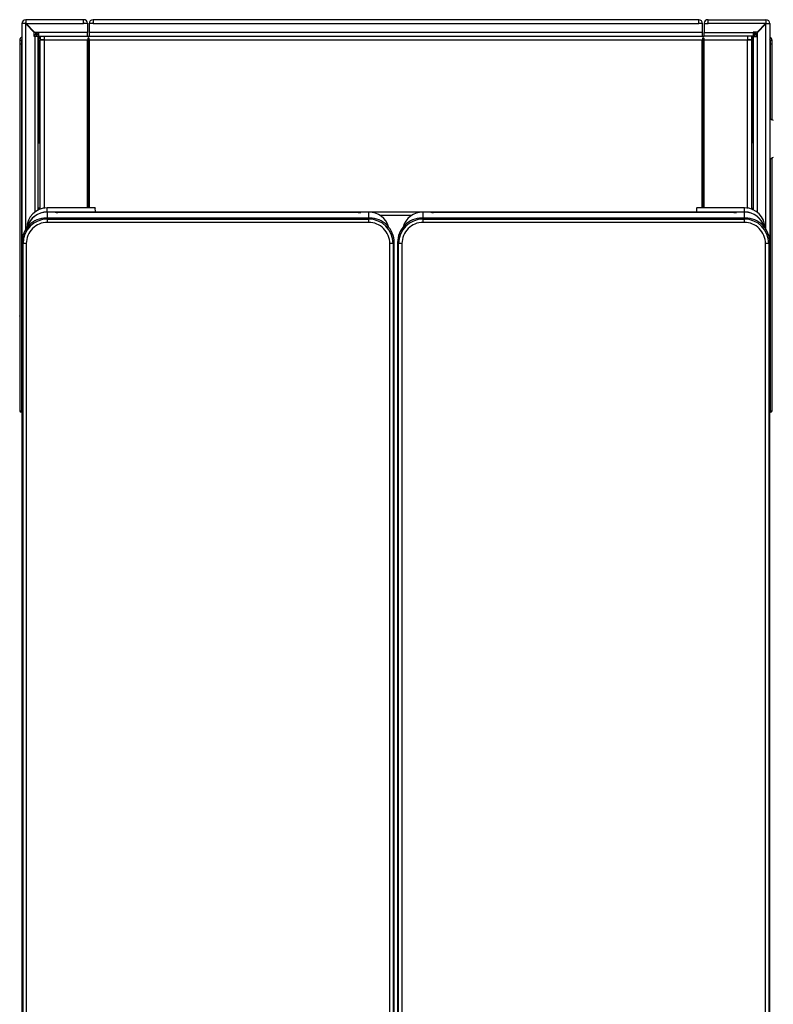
# Model space of a CAD drawing. Header units: millimetres. Extents: x -40 to 419, y 0 to 295.
# Tile 5 of 85: x 86 to 109, y 88 to 118. Entities that reach past the tile are written whole.
import ezdxf

# ---------------------------------------------------------------- set-up
doc = ezdxf.new("R2010")
doc.units = ezdxf.units.MM
doc.layers.add('BW4C_TWINTOWER_H', color=7, linetype='Continuous')
doc.layers.add('Standard', color=7, linetype='Continuous')

# ---------------------------------------------------------------- blocks, each defined once
blk = doc.blocks.new('SE3')
at = {"layer": 'BW4C_TWINTOWER_H', "color": 7, "linetype": 'Continuous'}
for p, q in [((86.06, 117.815), (85.95, 117.815)), ((85.95, 117.815), (85.95, 111.144)), ((86.07, 117.805), (86.06, 117.815)), ((86.07, 117.815), (86.06, 117.815)), ((87.83, 117.935), (86.07, 117.935)), ((86.07, 117.935), (86.07, 117.825)), ((86.07, 117.825), (86.08, 117.815)), ((86.07, 117.815), (86.08, 117.815)), ((86.07, 111.521), (86.07, 117.805)), ((86.33, 117.545), (86.07, 117.805)), ((86.08, 117.815), (87.83, 117.815)), ((86.08, 117.815), (86.34, 117.555)), ((87.83, 117.815), (87.83, 117.935)), ((87.83, 117.935), (87.842, 117.935)), ((87.842, 117.835), (87.83, 117.835)), ((87.95, 117.815), (87.83, 117.815)), ((87.85, 117.815), (87.85, 117.827)), ((87.95, 117.827), (87.95, 117.815)), ((87.95, 117.815), (87.95, 117.543)), ((88, 117.815), (88, 117.543)), ((88.12, 117.815), (88, 117.815)), ((88.12, 117.935), (88.12, 117.815)), ((106.58, 117.935), (88.12, 117.935)), ((88.12, 117.815), (106.58, 117.815)), ((106.58, 117.815), (106.58, 117.935)), ((106.7, 117.815), (106.58, 117.815)), ((106.7, 117.543), (106.7, 117.815)), ((106.75, 117.827), (106.75, 117.815)), ((106.75, 117.815), (106.87, 117.815)), ((106.75, 117.815), (106.75, 117.543)), ((106.85, 117.815), (106.85, 117.827)), ((106.87, 117.935), (106.858, 117.935)), ((106.858, 117.835), (106.87, 117.835)), ((106.87, 117.815), (106.87, 117.935)), ((106.87, 117.935), (108.63, 117.935)), ((108.62, 117.815), (106.87, 117.815)), ((108.62, 117.815), (108.36, 117.555)), ((108.37, 117.545), (108.63, 117.805)), ((108.63, 117.825), (108.62, 117.815)), ((108.63, 117.815), (108.62, 117.815)), ((108.63, 117.935), (108.63, 117.825)), ((108.63, 117.805), (108.64, 117.815)), ((108.63, 117.815), (108.64, 117.815)), ((108.63, 111.521), (108.63, 117.805)), ((108.64, 117.815), (108.75, 117.815)), ((108.75, 117.815), (108.75, 111.144)), ((86.33, 117.425), (86.33, 117.545)), ((86.342, 117.425), (86.33, 117.425)), ((86.34, 117.555), (86.46, 117.555)), ((86.45, 117.425), (86.342, 117.425)), ((86.342, 117.425), (86.342, 112.067)), ((86.356, 117.425), (86.356, 117.486)), ((86.405, 117.486), (86.356, 117.486)), ((86.405, 117.425), (86.405, 117.486)), ((86.405, 117.486), (86.46, 117.486)), ((86.406, 117.535), (86.46, 117.535)), ((86.45, 112.125), (86.45, 117.425)), ((86.45, 117.415), (86.47, 117.395)), ((86.46, 117.555), (86.46, 117.543)), ((87.95, 117.543), (86.46, 117.543)), ((86.46, 117.543), (86.46, 117.435)), ((86.46, 117.435), (87.95, 117.435)), ((86.47, 117.435), (86.478, 117.427)), ((86.47, 114.185), (86.47, 117.395)), ((86.51, 117.355), (86.47, 117.395)), ((86.478, 117.427), (86.51, 117.427)), ((86.478, 117.427), (86.51, 117.395)), ((86.51, 117.435), (86.51, 117.335)), ((86.628, 117.435), (86.628, 117.317)), ((87.95, 117.435), (87.95, 117.543)), ((87.95, 117.435), (88, 117.435)), ((87.98, 112.198), (87.98, 117.396)), ((88, 117.543), (88, 117.435)), ((106.7, 117.543), (88, 117.543)), ((88, 117.435), (106.7, 117.435)), ((106.7, 117.435), (106.7, 117.543)), ((106.7, 117.435), (106.75, 117.435)), ((106.72, 112.198), (106.72, 117.396)), ((106.75, 117.435), (106.75, 117.543)), ((106.75, 117.543), (108.24, 117.543)), ((108.24, 117.435), (106.75, 117.435)), ((108.072, 117.435), (108.072, 117.317)), ((108.19, 117.435), (108.19, 117.335)), ((108.222, 117.427), (108.19, 117.395)), ((108.222, 117.427), (108.19, 117.427)), ((108.19, 117.355), (108.242, 117.407)), ((108.23, 117.435), (108.222, 117.427)), ((108.24, 117.555), (108.24, 117.543)), ((108.36, 117.555), (108.24, 117.555)), ((108.24, 117.543), (108.24, 117.435)), ((108.24, 117.535), (108.294, 117.535)), ((108.24, 117.486), (108.295, 117.486)), ((108.25, 117.415), (108.242, 117.407)), ((108.242, 114.185), (108.242, 117.407)), ((108.25, 112.125), (108.25, 117.425)), ((108.25, 117.425), (108.358, 117.425)), ((108.344, 117.486), (108.295, 117.486)), ((108.295, 117.425), (108.295, 117.486)), ((108.344, 117.425), (108.344, 117.486)), ((108.358, 117.425), (108.358, 112.067)), ((108.358, 117.425), (108.37, 117.425)), ((108.37, 117.425), (108.37, 117.545)), ((85.885, 117.305), (85.885, 117.185)), ((85.885, 117.185), (85.885, 106.016)), ((85.935, 117.185), (85.885, 117.185)), ((85.935, 117.185), (85.935, 106.015)), ((85.935, 117.185), (85.95, 117.185)), ((86.51, 117.335), (86.628, 117.335)), ((86.51, 117.317), (86.628, 117.317)), ((86.51, 112.158), (86.51, 117.317)), ((86.548, 117.317), (86.53, 117.335)), ((86.57, 117.335), (86.588, 117.317)), ((86.628, 117.317), (87.95, 117.317)), ((86.628, 117.317), (86.628, 112.184)), ((87.95, 112.198), (87.95, 117.317)), ((88.01, 117.317), (106.69, 117.317)), ((88.01, 112.198), (88.01, 117.317)), ((106.69, 112.198), (106.69, 117.317)), ((106.75, 117.317), (108.072, 117.317)), ((106.75, 112.198), (106.75, 117.317)), ((108.072, 117.335), (108.19, 117.335)), ((108.072, 112.184), (108.072, 117.317)), ((108.072, 117.317), (108.19, 117.317)), ((108.13, 117.335), (108.112, 117.317)), ((108.152, 117.317), (108.17, 117.335)), ((108.19, 117.317), (108.19, 112.158)), ((108.766, 117.185), (108.75, 117.185)), ((108.815, 117.185), (108.766, 117.185)), ((108.766, 114.918), (108.766, 117.185)), ((108.815, 117.185), (108.815, 117.305)), ((108.815, 114.882), (108.815, 117.185)), ((86.45, 114.185), (86.47, 114.185)), ((86.47, 114.185), (86.51, 114.185)), ((108.242, 114.185), (108.19, 114.185)), ((108.25, 114.185), (108.242, 114.185)), ((85.884, 113.523), (85.885, 113.523)), ((108.766, 106.015), (108.766, 113.682)), ((108.815, 106.016), (108.815, 113.718)), ((85.884, 113.388), (85.885, 113.388)), ((85.884, 113.342), (85.885, 113.342)), ((85.884, 113.198), (85.885, 113.198)), ((85.884, 113.19), (85.885, 113.19)), ((85.884, 113.182), (85.885, 113.182)), ((85.884, 113.116), (85.885, 113.116)), ((85.884, 113.111), (85.885, 113.111)), ((85.884, 113.105), (85.885, 113.105)), ((85.884, 113.105), (85.884, 113.066)), ((85.884, 113.066), (85.885, 113.066)), ((85.884, 113.063), (85.885, 113.063)), ((85.884, 113.061), (85.885, 113.061)), ((85.884, 112.867), (85.885, 112.867)), ((85.884, 112.808), (85.885, 112.808)), ((85.884, 112.674), (85.885, 112.674)), ((85.884, 112.667), (85.885, 112.667)), ((85.884, 112.665), (85.885, 112.665)), ((85.884, 112.582), (85.885, 112.582)), ((85.884, 112.574), (85.885, 112.574)), ((85.884, 112.567), (85.885, 112.567)), ((85.884, 112.398), (85.885, 112.398)), ((85.884, 112.393), (85.885, 112.393)), ((85.884, 112.387), (85.885, 112.387)), ((85.884, 112.387), (85.884, 112.342)), ((85.884, 112.342), (85.885, 112.342)), ((85.884, 112.335), (85.885, 112.335)), ((85.884, 112.308), (85.885, 112.308)), ((85.884, 112.304), (85.885, 112.304)), ((85.884, 112.175), (85.885, 112.175)), ((85.884, 112.173), (85.885, 112.173)), ((85.884, 112.17), (85.885, 112.17)), ((85.884, 112.131), (85.885, 112.131)), ((85.884, 112.125), (85.885, 112.125)), ((85.884, 112.12), (85.885, 112.12)), ((85.884, 112.12), (85.884, 112.056)), ((85.884, 112.056), (85.885, 112.056)), ((85.884, 112.049), (85.885, 112.049)), ((85.884, 112.041), (85.885, 112.041)), ((86.47, 112.185), (86.45, 112.185)), ((86.47, 112.136), (86.47, 112.185)), ((86.51, 112.185), (86.47, 112.185)), ((88.181, 112.198), (86.72, 112.198)), ((86.72, 112.075), (86.72, 112.198)), ((88.181, 112.198), (86.72, 112.198)), ((86.72, 112.075), (107.98, 112.075)), ((86.72, 112.07), (86.72, 112.075)), ((86.72, 112.07), (86.72, 112.07)), ((86.882, 112.07), (86.72, 112.07)), ((86.72, 112.07), (86.72, 111.889)), ((86.882, 112.07), (86.72, 112.07)), ((86.882, 112.07), (86.882, 112.07)), ((86.966, 112.063), (86.952, 112.068)), ((86.977, 112.06), (86.963, 112.066)), ((87.046, 112.06), (87.046, 112.06)), ((96.204, 112.06), (87.046, 112.06)), ((96.204, 112.06), (87.046, 112.06)), ((88.181, 112.198), (88.184, 112.194)), ((88.189, 112.194), (88.184, 112.194)), ((88.191, 112.084), (88.189, 112.194)), ((88.241, 112.082), (106.46, 112.082)), ((96.204, 112.06), (96.204, 112.06)), ((96.287, 112.066), (96.273, 112.06)), ((96.298, 112.068), (96.284, 112.063)), ((96.368, 112.07), (96.368, 112.07)), ((96.53, 112.07), (96.368, 112.07)), ((96.53, 112.07), (96.368, 112.07)), ((96.53, 112.07), (96.53, 112.07)), ((96.53, 111.889), (96.53, 112.07)), ((96.866, 111.972), (97.834, 111.972)), ((98.17, 112.07), (98.17, 112.07)), ((98.332, 112.07), (98.17, 112.07)), ((98.17, 112.07), (98.17, 111.889)), ((98.332, 112.07), (98.17, 112.07)), ((98.332, 112.07), (98.332, 112.07)), ((98.416, 112.063), (98.402, 112.068)), ((98.427, 112.06), (98.413, 112.066)), ((98.496, 112.06), (98.496, 112.06)), ((107.654, 112.06), (98.496, 112.06)), ((107.654, 112.06), (98.496, 112.06)), ((106.511, 112.194), (106.51, 112.084)), ((106.516, 112.194), (106.511, 112.194)), ((106.519, 112.198), (106.516, 112.194)), ((107.98, 112.198), (106.519, 112.198)), ((107.98, 112.198), (106.519, 112.198)), ((107.654, 112.06), (107.654, 112.06)), ((107.737, 112.066), (107.723, 112.06)), ((107.748, 112.068), (107.734, 112.063)), ((107.818, 112.07), (107.818, 112.07)), ((107.98, 112.07), (107.818, 112.07)), ((107.98, 112.07), (107.818, 112.07)), ((107.98, 112.075), (107.98, 112.198)), ((107.98, 112.07), (107.98, 112.075)), ((107.98, 112.07), (107.98, 112.07)), ((107.98, 111.889), (107.98, 112.07)), ((108.19, 112.185), (108.242, 112.185)), ((108.242, 112.129), (108.242, 112.185)), ((108.242, 112.185), (108.25, 112.185)), ((85.884, 111.859), (85.885, 111.859)), ((85.884, 111.852), (85.885, 111.852)), ((85.884, 111.845), (85.885, 111.845)), ((85.884, 111.675), (85.885, 111.675)), ((96.554, 111.889), (86.696, 111.889)), ((86.696, 111.889), (86.73, 111.856)), ((86.73, 111.856), (96.521, 111.856)), ((86.73, 111.756), (86.73, 111.856)), ((96.521, 111.756), (86.73, 111.756)), ((96.521, 111.856), (96.554, 111.889)), ((96.521, 111.756), (96.521, 111.856)), ((108.004, 111.889), (98.146, 111.889)), ((98.146, 111.889), (98.18, 111.856)), ((98.18, 111.856), (107.971, 111.856)), ((98.18, 111.756), (98.18, 111.856)), ((107.971, 111.756), (98.18, 111.756)), ((107.971, 111.856), (108.004, 111.889)), ((107.971, 111.756), (107.971, 111.856)), ((85.884, 111.616), (85.885, 111.616)), ((85.884, 111.578), (85.885, 111.578)), ((85.884, 111.577), (85.885, 111.577)), ((85.884, 111.365), (85.885, 111.365)), ((85.884, 111.358), (85.885, 111.358)), ((85.884, 111.347), (85.885, 111.347)), ((85.884, 111.347), (85.884, 111.346)), ((85.884, 111.346), (85.885, 111.346)), ((85.884, 111.346), (85.884, 111.345)), ((85.884, 111.345), (85.885, 111.345)), ((85.884, 111.305), (85.885, 111.305)), ((85.884, 111.285), (85.885, 111.285)), ((85.884, 111.272), (85.885, 111.272)), ((85.884, 111.256), (85.885, 111.256)), ((85.884, 111.212), (85.885, 111.212)), ((85.884, 111.212), (85.885, 111.212)), ((85.884, 111.212), (85.884, 111.212)), ((85.884, 111.209), (85.885, 111.209)), ((85.884, 111.202), (85.885, 111.202)), ((85.884, 111.196), (85.885, 111.196)), ((85.884, 111.193), (85.885, 111.193)), ((85.884, 111.182), (85.885, 111.182)), ((85.884, 111.168), (85.885, 111.168)), ((85.884, 111.156), (85.885, 111.156)), ((85.884, 111.153), (85.885, 111.153)), ((85.884, 111.135), (85.885, 111.135)), ((85.884, 111.115), (85.885, 111.115)), ((85.884, 111.108), (85.885, 111.108)), ((85.884, 111.105), (85.885, 111.105)), ((85.884, 111.099), (85.885, 111.099)), ((85.884, 111.092), (85.885, 111.092)), ((85.884, 111.088), (85.885, 111.088)), ((85.884, 111.076), (85.885, 111.076)), ((85.884, 111.062), (85.885, 111.062)), ((85.885, 111.346), (85.885, 111.347)), ((85.885, 111.212), (85.885, 111.212)), ((85.985, 111.111), (85.952, 111.144)), ((85.952, 111.144), (85.952, 70.997)), ((85.985, 71.03), (85.985, 111.111)), ((86.085, 111.111), (85.985, 111.111)), ((86.085, 111.111), (86.085, 71.03)), ((97.165, 71.03), (97.165, 111.111)), ((97.265, 111.111), (97.165, 111.111)), ((97.298, 111.144), (97.265, 111.111)), ((97.265, 111.111), (97.265, 71.03)), ((97.298, 70.997), (97.298, 111.144)), ((97.435, 111.111), (97.402, 111.144)), ((97.402, 111.144), (97.402, 70.997)), ((97.435, 71.03), (97.435, 111.111)), ((97.535, 111.111), (97.435, 111.111)), ((97.535, 111.111), (97.535, 71.03)), ((108.615, 71.03), (108.615, 111.111)), ((108.715, 111.111), (108.615, 111.111)), ((108.748, 111.144), (108.715, 111.111)), ((108.715, 111.111), (108.715, 71.03)), ((108.748, 70.997), (108.748, 111.144)), ((85.884, 111.051), (85.885, 111.051)), ((85.884, 111.043), (85.885, 111.043)), ((85.884, 111.024), (85.885, 111.024)), ((85.884, 111.004), (85.885, 111.004)), ((85.884, 110.988), (85.885, 110.988)), ((85.884, 110.983), (85.885, 110.983)), ((85.884, 110.959), (85.885, 110.959)), ((85.884, 110.938), (85.885, 110.938)), ((85.884, 110.907), (85.885, 110.907)), ((85.884, 110.882), (85.885, 110.882)), ((85.884, 110.857), (85.885, 110.857)), ((85.884, 110.839), (85.885, 110.839)), ((85.884, 110.818), (85.885, 110.818)), ((85.884, 110.799), (85.885, 110.799)), ((85.884, 110.785), (85.885, 110.785)), ((85.884, 110.77), (85.885, 110.77)), ((85.884, 110.757), (85.885, 110.757)), ((85.884, 110.748), (85.885, 110.748)), ((85.884, 110.742), (85.885, 110.742)), ((85.884, 110.737), (85.885, 110.737)), ((85.884, 110.734), (85.885, 110.734)), ((85.884, 110.732), (85.885, 110.732)), ((85.884, 110.725), (85.885, 110.725)), ((85.884, 110.706), (85.885, 110.706)), ((85.884, 110.692), (85.885, 110.692)), ((85.884, 110.687), (85.885, 110.687)), ((85.884, 110.68), (85.885, 110.68)), ((85.884, 110.676), (85.885, 110.676)), ((85.884, 110.67), (85.885, 110.67)), ((85.884, 110.662), (85.885, 110.662)), ((85.884, 110.624), (85.885, 110.624)), ((85.884, 110.574), (85.885, 110.574)), ((85.884, 110.536), (85.885, 110.536)), ((85.884, 110.511), (85.885, 110.511)), ((85.884, 110.505), (85.885, 110.505)), ((85.884, 110.332), (85.885, 110.332)), ((85.884, 110.318), (85.885, 110.318)), ((85.884, 110.312), (85.885, 110.312)), ((85.884, 110.108), (85.885, 110.108)), ((85.884, 110.098), (85.885, 110.098)), ((85.884, 110.086), (85.885, 110.086)), ((85.884, 110.055), (85.885, 110.055)), ((85.884, 110.048), (85.885, 110.048)), ((85.884, 109.86), (85.885, 109.86)), ((85.884, 109.838), (85.885, 109.838)), ((85.884, 109.833), (85.885, 109.833)), ((85.884, 109.651), (85.885, 109.651)), ((85.884, 109.641), (85.885, 109.641)), ((85.884, 109.631), (85.885, 109.631)), ((85.884, 109.587), (85.885, 109.587)), ((85.884, 109.585), (85.885, 109.585)), ((85.884, 109.484), (85.885, 109.484)), ((85.884, 109.424), (85.885, 109.424)), ((85.884, 109.379), (85.885, 109.379)), ((85.884, 109.35), (85.885, 109.35)), ((85.884, 109.347), (85.885, 109.347)), ((85.884, 109.339), (85.885, 109.339)), ((85.884, 109.167), (85.885, 109.167)), ((85.884, 109.161), (85.885, 109.161)), ((85.884, 109.156), (85.885, 109.156)), ((85.884, 109.156), (85.884, 109.108)), ((85.884, 109.108), (85.885, 109.108)), ((85.884, 109.105), (85.885, 109.105)), ((85.884, 109.101), (85.885, 109.101)), ((85.884, 109.073), (85.885, 109.073)), ((85.884, 109.071), (85.885, 109.071)), ((85.884, 109.071), (85.884, 109.069)), ((85.884, 109.069), (85.885, 109.069)), ((85.884, 108.926), (85.885, 108.926)), ((85.884, 108.926), (85.884, 108.925)), ((85.884, 108.925), (85.885, 108.925)), ((85.884, 108.925), (85.884, 108.916)), ((85.884, 108.925), (85.885, 108.925)), ((85.884, 108.925), (85.884, 108.925)), ((85.884, 108.916), (85.885, 108.916)), ((85.884, 108.916), (85.884, 108.915)), ((85.884, 108.916), (85.885, 108.916)), ((85.884, 108.916), (85.884, 108.916)), ((85.884, 108.915), (85.885, 108.915)), ((85.884, 108.915), (85.884, 108.903)), ((85.884, 108.903), (85.885, 108.903)), ((85.884, 108.903), (85.884, 108.902)), ((85.884, 108.902), (85.885, 108.902)), ((85.884, 108.902), (85.884, 108.901)), ((85.884, 108.901), (85.885, 108.901)), ((85.884, 108.87), (85.885, 108.87)), ((85.884, 108.87), (85.884, 108.869)), ((85.884, 108.869), (85.885, 108.869)), ((85.884, 108.869), (85.884, 108.868)), ((85.884, 108.868), (85.885, 108.868)), ((85.884, 108.868), (85.884, 108.855)), ((85.884, 108.855), (85.885, 108.855)), ((85.884, 108.855), (85.884, 108.854)), ((85.884, 108.855), (85.885, 108.855)), ((85.884, 108.855), (85.884, 108.855)), ((85.884, 108.854), (85.885, 108.854)), ((85.884, 108.854), (85.884, 108.846)), ((85.884, 108.846), (85.885, 108.846)), ((85.884, 108.846), (85.884, 108.845)), ((85.884, 108.845), (85.885, 108.845)), ((85.884, 108.845), (85.885, 108.845)), ((85.884, 108.845), (85.884, 108.845)), ((85.884, 108.755), (85.885, 108.755)), ((85.884, 108.665), (85.885, 108.665)), ((85.885, 108.925), (85.885, 108.926)), ((85.885, 108.925), (85.885, 108.925)), ((85.885, 108.915), (85.885, 108.916)), ((85.885, 108.916), (85.885, 108.916)), ((85.885, 108.902), (85.885, 108.903)), ((85.885, 108.868), (85.885, 108.869)), ((85.885, 108.854), (85.885, 108.855)), ((85.885, 108.855), (85.885, 108.855)), ((85.885, 108.845), (85.885, 108.846)), ((85.885, 108.845), (85.885, 108.845)), ((85.884, 108.653), (85.885, 108.653)), ((85.884, 108.647), (85.885, 108.647)), ((85.884, 108.639), (85.885, 108.639)), ((85.884, 108.607), (85.885, 108.607)), ((85.884, 108.441), (85.885, 108.441)), ((85.884, 108.427), (85.885, 108.427)), ((85.884, 108.385), (85.885, 108.385)), ((85.884, 108.385), (85.885, 108.385)), ((85.884, 108.385), (85.884, 108.385)), ((85.884, 108.383), (85.885, 108.383)), ((85.884, 108.379), (85.885, 108.379)), ((85.884, 108.372), (85.885, 108.372)), ((85.884, 108.366), (85.885, 108.366)), ((85.884, 108.359), (85.885, 108.359)), ((85.885, 108.385), (85.885, 108.385)), ((85.884, 108.35), (85.885, 108.35)), ((85.884, 108.339), (85.885, 108.339)), ((85.884, 108.326), (85.885, 108.326)), ((85.884, 108.316), (85.885, 108.316)), ((85.884, 108.304), (85.885, 108.304)), ((85.884, 108.288), (85.885, 108.288)), ((85.884, 108.271), (85.885, 108.271)), ((85.884, 108.252), (85.885, 108.252)), ((85.884, 108.237), (85.885, 108.237)), ((85.884, 108.235), (85.885, 108.235)), ((85.884, 108.212), (85.885, 108.212)), ((85.884, 108.191), (85.885, 108.191)), ((85.884, 108.172), (85.885, 108.172)), ((85.884, 108.141), (85.885, 108.141)), ((85.884, 108.113), (85.885, 108.113)), ((85.884, 108.091), (85.885, 108.091)), ((85.884, 108.065), (85.885, 108.065)), ((85.884, 108.052), (85.885, 108.052)), ((85.884, 108.048), (85.885, 108.048)), ((85.884, 108.029), (85.885, 108.029)), ((85.884, 108.012), (85.885, 108.012)), ((85.884, 107.996), (85.885, 107.996)), ((85.884, 107.986), (85.885, 107.986)), ((85.884, 107.981), (85.885, 107.981)), ((85.884, 107.969), (85.885, 107.969)), ((85.884, 107.959), (85.885, 107.959)), ((85.884, 107.949), (85.885, 107.949)), ((85.884, 107.944), (85.885, 107.944)), ((85.884, 107.936), (85.885, 107.936)), ((85.884, 107.932), (85.885, 107.932)), ((85.884, 107.93), (85.885, 107.93)), ((85.884, 107.76), (85.885, 107.76)), ((85.884, 107.734), (85.885, 107.734)), ((85.884, 107.589), (85.885, 107.589)), ((85.884, 107.21), (85.885, 107.21)), ((85.884, 107.158), (85.885, 107.158)), ((85.884, 107.021), (85.885, 107.021)), ((85.884, 107.021), (85.885, 107.021)), ((85.884, 107.021), (85.884, 107.021)), ((85.884, 106.927), (85.885, 106.927)), ((85.884, 106.925), (85.885, 106.925)), ((85.884, 106.922), (85.885, 106.922)), ((85.884, 106.883), (85.885, 106.883)), ((85.884, 106.878), (85.885, 106.878)), ((85.884, 106.872), (85.885, 106.872)), ((85.884, 106.872), (85.884, 106.809)), ((85.885, 107.021), (85.885, 107.021)), ((85.884, 106.809), (85.885, 106.809)), ((85.884, 106.801), (85.885, 106.801)), ((85.884, 106.794), (85.885, 106.794)), ((85.884, 106.611), (85.885, 106.611)), ((85.884, 106.604), (85.885, 106.604)), ((85.884, 106.597), (85.885, 106.597)), ((85.884, 106.523), (85.885, 106.523)), ((85.935, 106.015), (85.95, 106.015)), ((85.935, 105.966), (85.95, 105.966)), ((108.766, 106.015), (108.75, 106.015)), ((108.766, 105.966), (108.75, 105.966))]:
    blk.add_line(p, q, dxfattribs=at)
for centre, radius, start, end in [((86.07, 117.815), 0.12, 90, 180), ((86.07, 117.815), 0.02, 90, 180), ((87.842, 117.827), 0.108, 0, 90), ((87.842, 117.827), 0.008, 0, 90), ((88.12, 117.815), 0.12, 90, 180), ((88.12, 117.815), 0.02, 90, 180), ((106.58, 117.815), 0.12, 0, 90), ((106.58, 117.815), 0.02, 0, 90), ((106.858, 117.827), 0.108, 90, 180), ((106.858, 117.827), 0.008, 90, 180), ((108.63, 117.815), 0.12, 0, 90), ((108.63, 117.815), 0.02, 0, 90), ((85.985, 117.305), 0.1, 110.616, 180), ((86.406, 117.485), 0.05, 90, 179.5), ((86.407, 117.484), 0.0513, 108.4028, 112.8313), ((86.832, 117.499), 0.427, 175.1532, 181.8166), ((87.958, 117.443), 0.008, 180, 270), ((88.068, 117.317), 0.118, 138.2247, 180), ((87.892, 117.317), 0.118, 0, 41.7753), ((106.808, 117.317), 0.118, 138.2247, 180), ((106.632, 117.317), 0.118, 0, 41.7753), ((106.742, 117.443), 0.008, 270, 0), ((107.868, 117.499), 0.427, 358.1869, 4.8433), ((108.294, 117.485), 0.05, 0.5, 90), ((108.294, 117.484), 0.0513, 67.1747, 71.6035), ((108.715, 117.305), 0.1, 0, 69.384), ((85.923, 113.55), 3.755, 89.8265, 90.5833), ((85.985, 117.305), 0.0501, 134.0548, 179.9744), ((108.715, 117.305), 0.0501, 0.0307, 43.4797), ((108.778, 113.802), 3.504, 89.3879, 90.1989), ((108.906, 115.061), 0.2, 218.9689, 255), ((108.906, 113.539), 0.2, 105, 141.0311), ((86.72, 111.578), 0.62, 90.0118, 180.0118), ((107.98, 111.578), 0.62, 359.9882, 89.9882), ((86.696, 111.144), 0.744, 89.9961, 180.0039), ((86.73, 111.111), 0.745, 90.0026, 179.9974), ((96.521, 111.111), 0.745, 0.0026, 89.9974), ((96.554, 111.144), 0.744, 359.9961, 90.0039), ((98.146, 111.144), 0.744, 89.9961, 180.0039), ((98.18, 111.111), 0.745, 90.0026, 179.9974), ((107.971, 111.111), 0.745, 0.0026, 89.9974), ((108.004, 111.144), 0.744, 359.9961, 90.0039), ((85.935, 106.016), 0.05, 180, 269.5), ((85.919, 106.435), 0.42, 265.4017, 272.1731), ((108.779, 106.53), 0.515, 268.4542, 273.971), ((108.765, 106.016), 0.05, 270.5, 0)]:
    blk.add_arc(centre, radius, start, end, dxfattribs=at)
for centre, major_axis, ratio, start_param, end_param in [((86.72, 111.455), (-0.62, 0), 0.999391, 4.712389, 6.018934), ((86.72, 111.451), (0.62, 0), 0.999391, 1.570796, 2.877084), ((86.882, 112.068), (0.07, 0), 0.034899, 0.08732, 1.570796), ((86.952, 112.038), (-0.0111, -0.0279), 0.995583, 3.141593, 3.522467), ((86.966, 112.033), (-0.0111, -0.0279), 0.995583, 3.14268, 3.522467), ((87.046, 112.063), (-0.08, 0), 0.034899, 0.08732, 1.570796), ((88.241, 112.084), (-0.05, 0), 0.034894, 0.000609, 1.570796), ((96.204, 112.063), (0.08, 0), 0.034899, 4.712389, 5.278367), ((96.204, 112.063), (0.08, 0), 0.034899, -1.004818, -0.08732), ((96.284, 112.033), (0.0111, -0.0279), 0.995583, 2.760718, 3.140775), ((96.298, 112.038), (0.0111, -0.0279), 0.995583, 2.760718, 3.141593), ((96.368, 112.068), (-0.07, 0), 0.034899, 4.712389, 6.195866), ((96.53, 111.451), (0.62, 0), 0.999391, 0.27506, 1.570796), ((98.17, 111.451), (0.62, 0), 0.999391, 1.570796, 2.877084), ((98.332, 112.068), (0.07, 0), 0.034899, 0.08732, 1.570796), ((98.402, 112.038), (-0.0111, -0.0279), 0.995583, 3.141593, 3.522467), ((98.416, 112.033), (-0.0111, -0.0279), 0.995583, 3.14268, 3.522467), ((98.496, 112.063), (-0.08, 0), 0.034899, 0.08732, 1.570796), ((106.46, 112.084), (0.05, 0), 0.034894, 4.712389, 6.282576), ((107.654, 112.063), (0.08, 0), 0.034899, 4.712389, 5.278367), ((107.654, 112.063), (0.08, 0), 0.034899, -1.004818, -0.08732), ((107.734, 112.033), (0.0111, -0.0279), 0.995583, 2.760718, 3.140775), ((107.748, 112.038), (0.0111, -0.0279), 0.995583, 2.760718, 3.141593), ((107.818, 112.068), (-0.07, 0), 0.034899, 4.712389, 6.195866), ((107.98, 111.455), (-0.62, 0), 0.999391, 3.395707, 4.712389), ((107.98, 111.451), (0.62, 0), 0.999391, 0.27506, 1.570796)]:
    blk.add_ellipse(centre, major_axis=major_axis, ratio=ratio, start_param=start_param, end_param=end_param, dxfattribs=at)
for points, degree in [([(85.935, 117.305), (85.935, 117.28), (85.935, 117.256), (85.935, 117.232), (85.935, 117.209), (85.935, 117.185)], 5), ([(108.766, 117.185), (108.766, 117.209), (108.766, 117.232), (108.766, 117.256), (108.766, 117.28), (108.766, 117.305)], 5), ([(86.73, 111.756), (86.56, 111.756), (86.225, 111.616), (86.085, 111.281), (86.085, 111.111)], 3), ([(97.165, 111.111), (97.165, 111.28), (97.025, 111.616), (96.69, 111.756), (96.521, 111.756)], 3), ([(98.18, 111.756), (98.01, 111.756), (97.675, 111.616), (97.535, 111.281), (97.535, 111.111)], 3), ([(108.615, 111.111), (108.615, 111.28), (108.475, 111.616), (108.14, 111.756), (107.971, 111.756)], 3)]:
    blk.add_open_spline(points, degree=degree, dxfattribs=at)
for points, knots in [([(86.963, 112.066), (86.961, 112.067), (86.959, 112.068), (86.955, 112.068), (86.949, 112.069), (86.936, 112.07), (86.912, 112.07), (86.893, 112.07), (86.884, 112.07), (86.882, 112.07)], [0, 0, 0, 0, 0.056453, 0.099845, 0.181259, 0.485048, 0.730237, 0.967998, 1, 1, 1, 1]), ([(87.046, 112.06), (87.036, 112.06), (87.018, 112.06), (86.993, 112.061), (86.979, 112.061), (86.973, 112.062), (86.972, 112.062), (86.972, 112.062)], [0, 0, 0, 0, 0.2387281, 0.4871348, 0.7021242, 0.8435238, 0.8875084, 0.8875084, 0.8875084, 0.8875084]), ([(96.273, 112.06), (96.274, 112.061), (96.276, 112.061), (96.277, 112.062), (96.278, 112.062), (96.277, 112.062), (96.274, 112.061), (96.264, 112.061), (96.254, 112.061), (96.247, 112.06)], [0, 0, 0, 0, 0.059838, 0.105355, 0.162262, 0.250718, 0.404716, 0.660868, 1, 1, 1, 1]), ([(96.368, 112.07), (96.358, 112.07), (96.341, 112.07), (96.317, 112.07), (96.303, 112.069), (96.296, 112.068), (96.292, 112.068), (96.289, 112.067), (96.287, 112.066)], [0, 0, 0, 0, 0.244269, 0.494346, 0.751628, 0.89117, 0.953226, 1, 1, 1, 1]), ([(98.413, 112.066), (98.411, 112.067), (98.409, 112.068), (98.405, 112.068), (98.399, 112.069), (98.386, 112.07), (98.362, 112.07), (98.343, 112.07), (98.334, 112.07), (98.332, 112.07)], [0, 0, 0, 0, 0.056453, 0.099845, 0.181259, 0.485048, 0.730237, 0.967998, 1, 1, 1, 1]), ([(98.496, 112.06), (98.486, 112.06), (98.468, 112.06), (98.443, 112.061), (98.429, 112.061), (98.423, 112.062), (98.422, 112.062), (98.422, 112.062)], [0, 0, 0, 0, 0.2387281, 0.4871348, 0.7021242, 0.8435238, 0.8875084, 0.8875084, 0.8875084, 0.8875084]), ([(107.723, 112.06), (107.724, 112.061), (107.726, 112.061), (107.727, 112.062), (107.728, 112.062), (107.727, 112.062), (107.724, 112.061), (107.714, 112.061), (107.704, 112.061), (107.697, 112.06)], [0, 0, 0, 0, 0.059838, 0.105355, 0.162262, 0.250718, 0.404716, 0.660868, 1, 1, 1, 1]), ([(107.818, 112.07), (107.808, 112.07), (107.791, 112.07), (107.767, 112.07), (107.753, 112.069), (107.746, 112.068), (107.742, 112.068), (107.739, 112.067), (107.737, 112.066)], [0, 0, 0, 0, 0.244269, 0.494346, 0.751628, 0.89117, 0.953226, 1, 1, 1, 1])]:
    blk.add_open_spline(points, degree=3, knots=knots, dxfattribs=at)

msp = doc.modelspace()

# ---------------------------------------------------------------- block references
at = {"layer": 'Standard'}
msp.add_blockref('SE3', (0, 0), dxfattribs=at)

doc.saveas('drawing.dxf')
